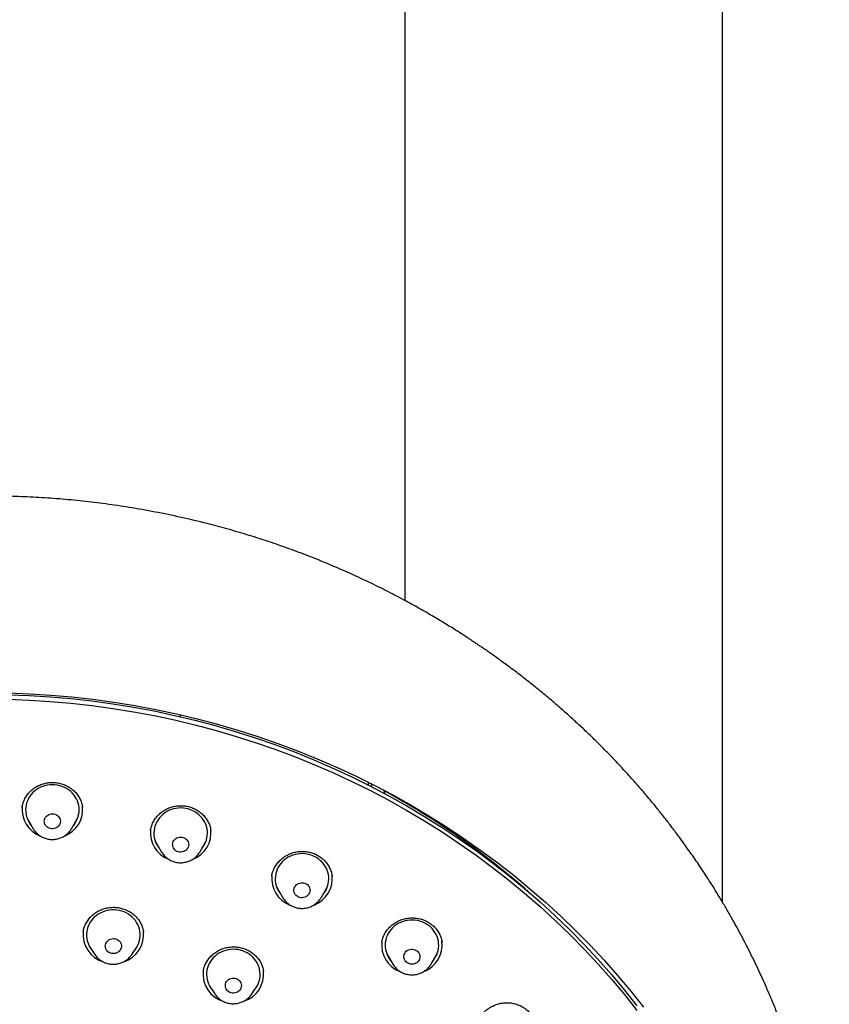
# Model space of a CAD drawing. Header units: millimetres. Extents: x 8 to 1577, y 12 to 2536.
# Tile 58 of 65: x 772 to 817, y 2166 to 2221. Entities that reach past the tile are written whole.
import ezdxf

# ---------------------------------------------------------------- set-up
doc = ezdxf.new("R2010")
doc.units = ezdxf.units.MM

msp = doc.modelspace()

# ---------------------------------------------------------------- linework, layer by layer
at = {"color": 7, "linetype": 'Continuous', "lineweight": 30}
for p, q in [((793.199, 2319.391), (793.199, 2188.208)), ((810.999, 2171.317), (810.999, 2319.391)), ((780.615, 2181.816), (780.615, 2181.706)), ((791.174, 2177.868), (791.164, 2178.017)), ((791.349, 2177.782), (791.338, 2177.94)), ((792.076, 2177.394), (792.046, 2177.572)), ((771.768, 2176.632), (771.767, 2176.625)), ((772.047, 2176.013), (772.391, 2175.43)), ((772.198, 2175.757), (772.153, 2175.801)), ((774.53, 2175.43), (774.874, 2176.013)), ((774.762, 2175.795), (774.725, 2175.76)), ((774.53, 2175.43), (774.523, 2175.418)), ((778.955, 2175.332), (778.954, 2175.324)), ((782.34, 2175.335), (782.339, 2175.342)), ((779.234, 2174.712), (779.578, 2174.128)), ((781.718, 2174.128), (782.061, 2174.712)), ((779.386, 2174.454), (779.345, 2174.494)), ((779.578, 2174.128), (779.573, 2174.137)), ((781.718, 2174.128), (781.709, 2174.115)), ((781.95, 2174.496), (781.913, 2174.461)), ((785.75, 2172.781), (785.746, 2172.762)), ((786.029, 2172.156), (786.373, 2171.572)), ((788.513, 2171.572), (788.856, 2172.156)), ((788.747, 2171.942), (788.71, 2171.907)), ((788.513, 2171.572), (788.504, 2171.558)), ((775.19, 2169.67), (775.188, 2169.646)), ((778.564, 2169.642), (778.562, 2169.657)), ((775.529, 2168.866), (775.839, 2168.396)), ((775.574, 2168.799), (775.565, 2168.808)), ((777.916, 2168.396), (778.226, 2168.866)), ((778.193, 2168.813), (778.185, 2168.805)), ((795.292, 2169.065), (795.289, 2169.077)), ((792.187, 2168.437), (792.53, 2167.854)), ((794.67, 2167.854), (795.014, 2168.437)), ((794.906, 2168.227), (794.869, 2168.191)), ((781.914, 2167.451), (781.911, 2167.429)), ((785.285, 2167.453), (785.284, 2167.465)), ((782.25, 2166.656), (782.56, 2166.186)), ((782.295, 2166.589), (782.278, 2166.607)), ((784.637, 2166.186), (784.947, 2166.656)), ((784.637, 2166.186), (784.629, 2166.174))]:
    msp.add_line(p, q, dxfattribs=at)
at = {"color": 7, "linetype": 'Continuous', "lineweight": 30, "flags": 128}
for points in [[(770.979, 2182.93), (772.156, 2182.887), (773.332, 2182.815), (774.505, 2182.713), (775.675, 2182.583), (776.841, 2182.424), (778.002, 2182.237), (779.157, 2182.021), (780.306, 2181.777), (781.448, 2181.504), (782.582, 2181.204), (783.707, 2180.875), (784.822, 2180.52), (785.928, 2180.136), (787.022, 2179.726), (788.104, 2179.289), (789.174, 2178.826), (790.231, 2178.336), (791.273, 2177.821), (792.301, 2177.28), (793.313, 2176.714), (794.31, 2176.123), (795.289, 2175.508), (796.251, 2174.869), (797.195, 2174.207), (798.12, 2173.521), (799.026, 2172.813), (799.912, 2172.084), (800.777, 2171.332), (801.621, 2170.56), (802.443, 2169.767), (803.243, 2168.954), (804.019, 2168.121), (804.773, 2167.27), (805.502, 2166.401), (806.207, 2165.514)], [(770.991, 2183.028), (772.18, 2182.984), (773.367, 2182.911), (774.552, 2182.809), (775.733, 2182.678), (776.911, 2182.517), (778.084, 2182.328), (779.251, 2182.11), (780.411, 2181.863), (781.564, 2181.588), (782.71, 2181.284), (783.846, 2180.953), (784.973, 2180.593), (786.089, 2180.206), (787.194, 2179.792), (788.287, 2179.351), (789.368, 2178.882), (790.435, 2178.388), (791.488, 2177.867), (792.526, 2177.321), (793.549, 2176.749), (794.555, 2176.153), (795.544, 2175.532), (796.516, 2174.886), (797.469, 2174.217), (798.404, 2173.525), (799.318, 2172.81), (800.213, 2172.073), (801.087, 2171.314), (801.939, 2170.534), (802.769, 2169.733), (803.577, 2168.912), (804.362, 2168.071), (805.122, 2167.212), (805.859, 2166.333), (806.571, 2165.438)], [(770.979, 2182.674), (772.156, 2182.631), (773.332, 2182.558), (774.505, 2182.457), (775.675, 2182.327), (776.841, 2182.168), (778.002, 2181.98), (779.157, 2181.764), (780.306, 2181.52), (781.448, 2181.248), (782.582, 2180.947), (783.707, 2180.619), (784.822, 2180.263), (785.928, 2179.88), (787.022, 2179.47), (788.104, 2179.033), (789.174, 2178.569), (790.231, 2178.08), (791.273, 2177.564), (792.301, 2177.023), (793.313, 2176.457), (794.31, 2175.866), (795.289, 2175.251), (796.251, 2174.613), (797.195, 2173.95), (798.12, 2173.265), (799.026, 2172.557), (799.912, 2171.827), (800.777, 2171.076), (801.621, 2170.303), (802.443, 2169.51), (803.243, 2168.697), (804.019, 2167.865), (804.773, 2167.014), (805.502, 2166.144), (806.207, 2165.257)], [(774.636, 2175.609), (774.655, 2175.632), (774.734, 2175.74), (774.802, 2175.853), (774.858, 2175.972), (774.902, 2176.096), (774.934, 2176.222), (774.954, 2176.351), (774.961, 2176.481), (774.955, 2176.611), (774.936, 2176.74), (774.905, 2176.867), (774.861, 2176.991), (774.805, 2177.11), (774.738, 2177.224), (774.66, 2177.331), (774.572, 2177.432), (774.474, 2177.524), (774.368, 2177.607), (774.254, 2177.681), (774.133, 2177.745), (774.006, 2177.798), (773.875, 2177.84), (773.74, 2177.87), (773.603, 2177.888), (773.465, 2177.895), (773.326, 2177.889), (773.189, 2177.871), (773.054, 2177.842), (772.923, 2177.801), (772.796, 2177.749), (772.675, 2177.686), (772.56, 2177.612), (772.453, 2177.529), (772.355, 2177.438), (772.266, 2177.338), (772.188, 2177.23), (772.12, 2177.117), (772.064, 2176.998), (772.019, 2176.875), (771.987, 2176.748), (771.968, 2176.619), (771.961, 2176.489), (771.967, 2176.359), (771.985, 2176.23), (772.017, 2176.103), (772.06, 2175.98), (772.116, 2175.86), (772.183, 2175.746), (772.261, 2175.639), (772.285, 2175.609)], [(781.823, 2174.308), (781.837, 2174.325), (781.916, 2174.431), (781.985, 2174.545), (782.042, 2174.663), (782.087, 2174.786), (782.12, 2174.913), (782.14, 2175.042), (782.148, 2175.172), (782.142, 2175.302), (782.124, 2175.431), (782.094, 2175.558), (782.051, 2175.682), (781.996, 2175.801), (781.93, 2175.915), (781.852, 2176.023), (781.765, 2176.124), (781.668, 2176.217), (781.562, 2176.301), (781.448, 2176.376), (781.328, 2176.44), (781.201, 2176.493), (781.07, 2176.536), (780.936, 2176.567), (780.799, 2176.586), (780.66, 2176.593), (780.522, 2176.588), (780.385, 2176.571), (780.249, 2176.542), (780.118, 2176.502), (779.99, 2176.45), (779.869, 2176.388), (779.754, 2176.315), (779.647, 2176.233), (779.548, 2176.142), (779.458, 2176.042), (779.379, 2175.935), (779.311, 2175.822), (779.254, 2175.704), (779.209, 2175.581), (779.176, 2175.454), (779.155, 2175.325), (779.148, 2175.195), (779.153, 2175.065), (779.171, 2174.936), (779.202, 2174.809), (779.245, 2174.685), (779.299, 2174.566), (779.366, 2174.451), (779.443, 2174.343), (779.472, 2174.308)], [(773.418, 2175.425), (773.343, 2175.437), (773.271, 2175.462), (773.205, 2175.498), (773.146, 2175.543), (773.096, 2175.598), (773.057, 2175.659), (773.029, 2175.726), (773.014, 2175.796), (773.011, 2175.868), (773.022, 2175.939), (773.045, 2176.007), (773.08, 2176.071), (773.126, 2176.128), (773.182, 2176.177), (773.245, 2176.217), (773.315, 2176.246), (773.389, 2176.263), (773.465, 2176.268), (773.541, 2176.262), (773.615, 2176.243), (773.684, 2176.213), (773.747, 2176.172), (773.802, 2176.122), (773.846, 2176.063), (773.88, 2175.999), (773.902, 2175.93), (773.91, 2175.859), (773.906, 2175.787), (773.89, 2175.718), (773.86, 2175.651), (773.82, 2175.591), (773.769, 2175.537), (773.709, 2175.493), (773.642, 2175.458), (773.57, 2175.435), (773.494, 2175.424), (773.418, 2175.425)], [(780.521, 2174.138), (780.45, 2174.164), (780.384, 2174.201), (780.327, 2174.248), (780.278, 2174.303), (780.24, 2174.365), (780.214, 2174.433), (780.2, 2174.503), (780.199, 2174.575), (780.211, 2174.646), (780.236, 2174.714), (780.272, 2174.777), (780.319, 2174.833), (780.376, 2174.881), (780.441, 2174.919), (780.511, 2174.947), (780.585, 2174.963), (780.662, 2174.966), (780.737, 2174.958), (780.811, 2174.938), (780.879, 2174.906), (780.941, 2174.864), (780.995, 2174.813), (781.038, 2174.754), (781.07, 2174.689), (781.09, 2174.62), (781.098, 2174.549), (781.092, 2174.477), (781.074, 2174.408), (781.043, 2174.342), (781.001, 2174.282), (780.949, 2174.23), (780.888, 2174.186), (780.82, 2174.153), (780.748, 2174.132), (780.672, 2174.122), (780.596, 2174.124), (780.521, 2174.138)], [(788.618, 2171.751), (788.627, 2171.762), (788.707, 2171.868), (788.776, 2171.981), (788.834, 2172.1), (788.88, 2172.222), (788.913, 2172.349), (788.934, 2172.477), (788.943, 2172.607), (788.938, 2172.738), (788.921, 2172.867), (788.891, 2172.994), (788.849, 2173.118), (788.795, 2173.238), (788.729, 2173.352), (788.652, 2173.461), (788.565, 2173.562), (788.469, 2173.655), (788.363, 2173.74), (788.25, 2173.815), (788.13, 2173.88), (788.004, 2173.934), (787.873, 2173.977), (787.739, 2174.009), (787.602, 2174.029), (787.464, 2174.037), (787.325, 2174.032), (787.188, 2174.016), (787.053, 2173.988), (786.921, 2173.948), (786.793, 2173.898), (786.671, 2173.836), (786.556, 2173.764), (786.448, 2173.682), (786.349, 2173.591), (786.259, 2173.492), (786.179, 2173.386), (786.11, 2173.273), (786.052, 2173.155), (786.006, 2173.032), (785.972, 2172.906), (785.951, 2172.777), (785.943, 2172.647), (785.947, 2172.517), (785.965, 2172.388), (785.994, 2172.26), (786.037, 2172.136), (786.091, 2172.017), (786.157, 2171.902), (786.233, 2171.794), (786.267, 2171.751)], [(787.237, 2171.612), (787.172, 2171.65), (787.115, 2171.698), (787.068, 2171.754), (787.031, 2171.817), (787.006, 2171.885), (786.994, 2171.956), (786.995, 2172.027), (787.008, 2172.098), (787.034, 2172.165), (787.072, 2172.228), (787.121, 2172.283), (787.178, 2172.33), (787.244, 2172.367), (787.315, 2172.393), (787.39, 2172.407), (787.466, 2172.41), (787.542, 2172.4), (787.614, 2172.379), (787.682, 2172.346), (787.743, 2172.302), (787.795, 2172.25), (787.838, 2172.19), (787.868, 2172.125), (787.887, 2172.055), (787.893, 2171.984), (787.886, 2171.912), (787.866, 2171.843), (787.834, 2171.778), (787.79, 2171.719), (787.737, 2171.668), (787.675, 2171.626), (787.607, 2171.594), (787.534, 2171.573), (787.458, 2171.565), (787.382, 2171.569), (787.307, 2171.584), (787.237, 2171.612)], [(778.067, 2168.625), (778.12, 2168.695), (778.192, 2168.806), (778.253, 2168.923), (778.303, 2169.045), (778.34, 2169.17), (778.364, 2169.298), (778.376, 2169.428), (778.375, 2169.558), (778.361, 2169.688), (778.335, 2169.816), (778.296, 2169.941), (778.245, 2170.062), (778.183, 2170.178), (778.109, 2170.288), (778.025, 2170.392), (777.931, 2170.487), (777.828, 2170.574), (777.717, 2170.652), (777.598, 2170.72), (777.474, 2170.777), (777.345, 2170.823), (777.211, 2170.858), (777.075, 2170.881), (776.937, 2170.892), (776.798, 2170.892), (776.66, 2170.879), (776.524, 2170.854), (776.391, 2170.817), (776.262, 2170.77), (776.139, 2170.711), (776.021, 2170.642), (775.911, 2170.562), (775.81, 2170.474), (775.717, 2170.377), (775.634, 2170.273), (775.562, 2170.162), (775.501, 2170.045), (775.452, 2169.923), (775.415, 2169.798), (775.39, 2169.67), (775.378, 2169.54), (775.379, 2169.41), (775.393, 2169.28), (775.419, 2169.152), (775.458, 2169.027), (775.509, 2168.906), (775.572, 2168.79), (775.645, 2168.68), (775.688, 2168.625)], [(794.776, 2168.033), (794.779, 2168.037), (794.86, 2168.143), (794.93, 2168.256), (794.988, 2168.374), (795.035, 2168.496), (795.069, 2168.623), (795.091, 2168.751), (795.1, 2168.881), (795.096, 2169.011), (795.08, 2169.14), (795.051, 2169.268), (795.009, 2169.392), (794.956, 2169.512), (794.891, 2169.627), (794.815, 2169.736), (794.728, 2169.838), (794.632, 2169.932), (794.527, 2170.017), (794.415, 2170.092), (794.295, 2170.158), (794.169, 2170.213), (794.039, 2170.257), (793.905, 2170.289), (793.768, 2170.309), (793.63, 2170.318), (793.491, 2170.314), (793.354, 2170.299), (793.218, 2170.272), (793.086, 2170.233), (792.958, 2170.182), (792.836, 2170.121), (792.72, 2170.05), (792.612, 2169.969), (792.512, 2169.878), (792.421, 2169.78), (792.341, 2169.674), (792.271, 2169.562), (792.212, 2169.444), (792.166, 2169.321), (792.131, 2169.195), (792.11, 2169.066), (792.1, 2168.936), (792.104, 2168.806), (792.121, 2168.677), (792.15, 2168.55), (792.191, 2168.425), (792.245, 2168.305), (792.31, 2168.19), (792.386, 2168.081), (792.425, 2168.033)], [(776.777, 2168.449), (776.704, 2168.471), (776.637, 2168.504), (776.576, 2168.548), (776.524, 2168.6), (776.482, 2168.66), (776.451, 2168.726), (776.433, 2168.795), (776.427, 2168.867), (776.435, 2168.938), (776.455, 2169.007), (776.487, 2169.072), (776.531, 2169.131), (776.584, 2169.182), (776.646, 2169.224), (776.715, 2169.256), (776.788, 2169.276), (776.864, 2169.284), (776.94, 2169.28), (777.014, 2169.264), (777.085, 2169.237), (777.149, 2169.198), (777.206, 2169.15), (777.253, 2169.094), (777.289, 2169.031), (777.314, 2168.963), (777.326, 2168.892), (777.325, 2168.821), (777.311, 2168.75), (777.285, 2168.683), (777.247, 2168.621), (777.198, 2168.565), (777.14, 2168.519), (777.075, 2168.482), (777.004, 2168.456), (776.929, 2168.441), (776.853, 2168.439), (776.777, 2168.449)], [(784.788, 2166.415), (784.807, 2166.439), (784.884, 2166.548), (784.95, 2166.662), (785.004, 2166.782), (785.047, 2166.906), (785.077, 2167.033), (785.094, 2167.162), (785.098, 2167.293), (785.09, 2167.423), (785.069, 2167.551), (785.036, 2167.678), (784.99, 2167.8), (784.932, 2167.919), (784.863, 2168.032), (784.784, 2168.138), (784.694, 2168.237), (784.594, 2168.328), (784.487, 2168.41), (784.371, 2168.482), (784.249, 2168.544), (784.122, 2168.595), (783.99, 2168.635), (783.855, 2168.663), (783.717, 2168.679), (783.579, 2168.683), (783.44, 2168.676), (783.303, 2168.656), (783.169, 2168.624), (783.038, 2168.581), (782.912, 2168.527), (782.792, 2168.462), (782.679, 2168.387), (782.573, 2168.303), (782.477, 2168.21), (782.39, 2168.108), (782.313, 2168), (782.247, 2167.886), (782.193, 2167.766), (782.151, 2167.642), (782.121, 2167.515), (782.103, 2167.385), (782.099, 2167.255), (782.107, 2167.125), (782.128, 2166.997), (782.161, 2166.87), (782.207, 2166.747), (782.265, 2166.629), (782.334, 2166.516), (782.409, 2166.415)], [(793.322, 2167.937), (793.266, 2167.986), (793.22, 2168.043), (793.185, 2168.106), (793.162, 2168.175), (793.151, 2168.246), (793.153, 2168.317), (793.168, 2168.388), (793.196, 2168.455), (793.235, 2168.516), (793.285, 2168.571), (793.343, 2168.616), (793.41, 2168.652), (793.481, 2168.677), (793.556, 2168.69), (793.633, 2168.691), (793.708, 2168.68), (793.78, 2168.657), (793.847, 2168.622), (793.907, 2168.578), (793.959, 2168.525), (793.999, 2168.464), (794.029, 2168.398), (794.046, 2168.328), (794.05, 2168.257), (794.041, 2168.185), (794.02, 2168.116), (793.986, 2168.052), (793.942, 2167.994), (793.887, 2167.944), (793.825, 2167.903), (793.756, 2167.872), (793.682, 2167.853), (793.606, 2167.846), (793.53, 2167.851), (793.456, 2167.869), (793.386, 2167.897), (793.322, 2167.937)], [(794.67, 2167.854), (794.665, 2167.845), (794.661, 2167.839)], [(783.403, 2166.27), (783.338, 2166.307), (783.279, 2166.353), (783.23, 2166.408), (783.192, 2166.47), (783.165, 2166.538), (783.151, 2166.608), (783.15, 2166.68), (783.161, 2166.751), (783.185, 2166.819), (783.221, 2166.882), (783.268, 2166.938), (783.324, 2166.987), (783.389, 2167.026), (783.459, 2167.053), (783.533, 2167.07), (783.609, 2167.074), (783.685, 2167.066), (783.759, 2167.047), (783.827, 2167.016), (783.89, 2166.974), (783.943, 2166.923), (783.987, 2166.864), (784.02, 2166.8), (784.041, 2166.731), (784.048, 2166.659), (784.043, 2166.588), (784.026, 2166.518), (783.995, 2166.452), (783.954, 2166.392), (783.902, 2166.339), (783.841, 2166.295), (783.774, 2166.262), (783.701, 2166.24), (783.626, 2166.229), (783.55, 2166.231), (783.475, 2166.245), (783.403, 2166.27)]]:
    msp.add_lwpolyline(points, dxfattribs=at)
at = {"color": 7, "linetype": 'Continuous', "lineweight": 30}
for centre, radius, start, end in [((770.895, 2138.685), 44.247, 48.6407, 61.4347), ((773.35, 2176.502), 1.587, 173.1473, 248.9807), ((773.571, 2176.501), 1.586, 290.8503, 7.7493), ((780.538, 2175.201), 1.587, 173.5617, 249.0309), ((780.759, 2175.2), 1.586, 290.8977, 7.7503), ((787.333, 2172.645), 1.588, 173.9647, 249.0681), ((787.553, 2172.643), 1.586, 290.8462, 7.7493), ((776.982, 2169.501), 1.591, 287.5148, 7.6813), ((776.777, 2169.504), 1.596, 173.3461, 253.4051), ((793.491, 2168.926), 1.588, 173.8478, 249.0966), ((793.711, 2168.925), 1.586, 290.8101, 7.7485), ((783.498, 2167.295), 1.597, 174.0375, 253.343), ((783.703, 2167.293), 1.593, 287.6828, 5.989)]:
    msp.add_arc(centre, radius, start, end, dxfattribs=at)
for points, knots in [([(816.979, 2151.825), (816.975, 2151.89), (816.968, 2152.011), (816.957, 2152.186), (816.946, 2152.343), (816.935, 2152.494), (816.923, 2152.659), (816.909, 2152.842), (816.89, 2153.07), (816.866, 2153.346), (816.835, 2153.675), (816.796, 2154.047), (816.749, 2154.463), (816.692, 2154.926), (816.624, 2155.426), (816.544, 2155.963), (816.444, 2156.583), (816.323, 2157.261), (816.183, 2157.973), (816.039, 2158.649), (815.891, 2159.291), (815.742, 2159.897), (815.593, 2160.469), (815.463, 2160.939), (815.355, 2161.316), (815.269, 2161.607), (815.185, 2161.886), (815.103, 2162.153), (815.022, 2162.406), (814.947, 2162.638), (814.88, 2162.844), (814.823, 2163.012), (814.778, 2163.145), (814.744, 2163.245), (814.716, 2163.326), (814.689, 2163.406), (814.655, 2163.502), (814.613, 2163.622), (814.551, 2163.796), (814.468, 2164.026), (814.364, 2164.308), (814.25, 2164.613), (814.125, 2164.936), (813.99, 2165.278), (813.834, 2165.661), (813.656, 2166.089), (813.451, 2166.562), (813.229, 2167.06), (812.992, 2167.573), (812.74, 2168.099), (812.475, 2168.634), (812.2, 2169.171), (811.921, 2169.695), (811.647, 2170.196), (811.361, 2170.701), (811.067, 2171.206), (810.764, 2171.709), (810.472, 2172.182), (810.189, 2172.627), (809.917, 2173.044), (809.656, 2173.434), (809.41, 2173.795), (809.177, 2174.129), (808.946, 2174.454), (808.707, 2174.785), (808.423, 2175.17), (808.088, 2175.614), (807.696, 2176.118), (807.269, 2176.651), (806.805, 2177.212), (806.302, 2177.799), (805.76, 2178.412), (805.193, 2179.027), (804.614, 2179.634), (804.037, 2180.216), (803.459, 2180.779), (802.886, 2181.318), (802.316, 2181.835), (801.717, 2182.362), (801.087, 2182.896), (800.43, 2183.432), (799.784, 2183.94), (799.247, 2184.348), (798.822, 2184.663), (798.513, 2184.887), (798.227, 2185.091), (797.971, 2185.272), (797.743, 2185.43), (797.546, 2185.566), (797.378, 2185.68), (797.236, 2185.775), (797.113, 2185.858), (796.991, 2185.939), (796.855, 2186.029), (796.681, 2186.143), (796.46, 2186.286), (796.188, 2186.46), (795.875, 2186.657), (795.539, 2186.865), (795.186, 2187.079), (794.817, 2187.299), (794.421, 2187.53), (794.007, 2187.765), (793.586, 2187.999), (792.977, 2188.33), (792.18, 2188.746), (791.13, 2189.263), (790.021, 2189.776), (788.855, 2190.279), (787.707, 2190.738), (786.578, 2191.157), (785.466, 2191.54), (784.356, 2191.892), (783.245, 2192.216), (782.018, 2192.543), (780.676, 2192.863), (779.217, 2193.165), (777.812, 2193.413), (776.46, 2193.613), (775.159, 2193.77), (773.855, 2193.894), (772.548, 2193.984), (771.239, 2194.039), (769.889, 2194.06), (768.5, 2194.044), (767.071, 2193.986), (765.646, 2193.887), (764.224, 2193.747), (762.807, 2193.568), (761.396, 2193.348), (760.093, 2193.107), (758.896, 2192.853), (757.797, 2192.595), (756.689, 2192.308), (755.566, 2191.989), (754.428, 2191.636), (753.276, 2191.247), (752.227, 2190.864), (751.282, 2190.494), (750.442, 2190.148), (749.598, 2189.781), (748.759, 2189.397), (747.94, 2189.003), (747.154, 2188.607), (746.398, 2188.209), (745.674, 2187.811), (744.981, 2187.415), (744.45, 2187.1), (744.069, 2186.868), (743.826, 2186.719), (743.589, 2186.571), (743.36, 2186.425), (743.144, 2186.287), (742.944, 2186.158), (742.769, 2186.043), (742.62, 2185.945), (742.503, 2185.867), (742.408, 2185.804), (742.313, 2185.74), (742.196, 2185.661), (742.024, 2185.544), (741.8, 2185.389), (741.526, 2185.199), (741.229, 2184.988), (740.905, 2184.754), (740.556, 2184.498), (740.181, 2184.217), (739.784, 2183.913), (739.365, 2183.584), (738.924, 2183.231), (738.466, 2182.853), (737.895, 2182.371), (737.235, 2181.792), (736.504, 2181.122), (735.811, 2180.46), (735.156, 2179.806), (734.537, 2179.163), (733.962, 2178.544), (733.431, 2177.949), (732.938, 2177.379), (732.468, 2176.816), (732.01, 2176.25), (731.492, 2175.587), (730.914, 2174.817), (730.282, 2173.932), (729.659, 2173.012), (729.047, 2172.056), (728.45, 2171.069), (727.871, 2170.052), (727.315, 2169.011), (726.898, 2168.176), (726.604, 2167.558), (726.423, 2167.168), (726.245, 2166.774), (726.07, 2166.377), (725.9, 2165.977), (725.735, 2165.581), (725.576, 2165.188), (725.43, 2164.814), (725.297, 2164.466), (725.182, 2164.158), (725.085, 2163.892), (725.008, 2163.675), (724.948, 2163.504), (724.902, 2163.373), (724.862, 2163.258), (724.821, 2163.138), (724.771, 2162.99), (724.711, 2162.808), (724.64, 2162.594), (724.561, 2162.348), (724.473, 2162.067), (724.376, 2161.752), (724.275, 2161.413), (724.172, 2161.054), (724.066, 2160.676), (723.957, 2160.269), (723.847, 2159.844), (723.708, 2159.279), (723.55, 2158.593), (723.388, 2157.824), (723.252, 2157.114), (723.137, 2156.459), (723.037, 2155.832), (722.954, 2155.252), (722.884, 2154.719), (722.826, 2154.23), (722.776, 2153.765), (722.734, 2153.326), (722.698, 2152.911), (722.668, 2152.525), (722.643, 2152.166), (722.629, 2151.935), (722.623, 2151.825)], [0, 0, 0, 0, 0.001371, 0.002561, 0.003648, 0.004723, 0.005941, 0.007304, 0.008812, 0.011005, 0.013446, 0.016135, 0.019291, 0.022732, 0.026457, 0.030467, 0.034762, 0.040356, 0.045703, 0.050801, 0.055651, 0.06025, 0.064601, 0.068703, 0.071021, 0.073251, 0.075393, 0.077448, 0.079414, 0.08125, 0.082839, 0.084174, 0.085157, 0.085934, 0.086507, 0.087055, 0.087796, 0.088732, 0.089861, 0.091877, 0.094107, 0.096492, 0.099032, 0.101728, 0.104579, 0.108139, 0.111914, 0.115906, 0.120113, 0.124312, 0.128705, 0.133196, 0.137532, 0.141702, 0.145705, 0.150209, 0.154482, 0.158523, 0.162333, 0.165982, 0.16939, 0.172557, 0.175483, 0.178264, 0.181218, 0.18437, 0.188668, 0.193286, 0.198224, 0.203483, 0.209062, 0.214961, 0.22118, 0.227142, 0.233064, 0.23885, 0.244498, 0.25001, 0.255385, 0.261641, 0.267701, 0.273566, 0.279234, 0.282125, 0.284886, 0.287385, 0.289619, 0.291589, 0.293294, 0.294736, 0.295913, 0.296934, 0.297897, 0.29903, 0.300409, 0.302353, 0.304639, 0.307269, 0.310243, 0.313035, 0.316074, 0.31936, 0.322787, 0.326194, 0.329581, 0.33748, 0.345262, 0.354374, 0.363321, 0.372102, 0.380478, 0.388706, 0.396868, 0.404984, 0.413053, 0.42355, 0.433967, 0.444304, 0.453467, 0.46261, 0.471752, 0.480894, 0.490036, 0.499177, 0.509149, 0.519121, 0.529094, 0.539067, 0.549041, 0.559016, 0.56899, 0.576828, 0.584687, 0.592698, 0.600881, 0.609239, 0.617769, 0.626473, 0.632783, 0.639181, 0.645667, 0.652238, 0.65869, 0.664908, 0.670894, 0.676796, 0.682452, 0.687861, 0.689919, 0.691939, 0.693921, 0.695865, 0.697732, 0.699383, 0.700925, 0.702195, 0.703194, 0.703921, 0.704631, 0.705632, 0.706926, 0.709071, 0.711444, 0.71404, 0.716858, 0.719963, 0.723301, 0.72687, 0.73067, 0.734703, 0.738968, 0.7434, 0.75073, 0.757833, 0.764709, 0.771357, 0.777779, 0.783973, 0.789605, 0.795035, 0.800268, 0.805496, 0.810814, 0.81852, 0.826407, 0.834474, 0.842721, 0.851144, 0.859675, 0.868292, 0.876995, 0.880136, 0.883287, 0.88645, 0.889624, 0.892809, 0.896005, 0.899063, 0.902118, 0.90485, 0.907258, 0.909343, 0.911105, 0.912326, 0.913336, 0.914155, 0.915003, 0.916149, 0.917592, 0.919225, 0.921123, 0.923286, 0.925714, 0.928406, 0.931077, 0.933967, 0.937074, 0.940379, 0.943672, 0.949934, 0.955925, 0.961044, 0.965946, 0.970632, 0.975101, 0.978909, 0.982543, 0.986005, 0.989279, 0.992313, 0.995108, 0.997668, 1, 1, 1, 1]), ([(771.766, 2176.625), (771.769, 2176.644), (771.777, 2176.706), (771.803, 2176.809), (771.843, 2176.934), (771.895, 2177.057), (771.957, 2177.176), (772.03, 2177.291), (772.111, 2177.399), (772.201, 2177.5), (772.299, 2177.593), (772.404, 2177.678), (772.515, 2177.754), (772.632, 2177.821), (772.756, 2177.879), (772.884, 2177.929), (773.017, 2177.968), (773.153, 2177.998), (773.291, 2178.017), (773.429, 2178.025), (773.567, 2178.022), (773.703, 2178.009), (773.838, 2177.986), (773.97, 2177.952), (774.1, 2177.908), (774.226, 2177.854), (774.348, 2177.791), (774.464, 2177.718), (774.574, 2177.637), (774.676, 2177.548), (774.769, 2177.452), (774.853, 2177.35), (774.928, 2177.242), (774.993, 2177.128), (775.05, 2177.008), (775.096, 2176.884), (775.132, 2176.759), (775.147, 2176.675), (775.154, 2176.635)], [0, 0, 0, 0, 0.012437, 0.040558, 0.068974, 0.097613, 0.126388, 0.155201, 0.183924, 0.21247, 0.240776, 0.268814, 0.296605, 0.324517, 0.352619, 0.380874, 0.409228, 0.437613, 0.46594, 0.494146, 0.522185, 0.55002, 0.577713, 0.605588, 0.633691, 0.66197, 0.690364, 0.718802, 0.747196, 0.77549, 0.803651, 0.831605, 0.859432, 0.887573, 0.916002, 0.944648, 0.973422, 1, 1, 1, 1]), ([(778.955, 2175.332), (778.96, 2175.365), (778.972, 2175.44), (779.004, 2175.555), (779.048, 2175.677), (779.103, 2175.796), (779.169, 2175.912), (779.244, 2176.023), (779.329, 2176.129), (779.423, 2176.228), (779.525, 2176.32), (779.634, 2176.403), (779.748, 2176.477), (779.868, 2176.541), (779.992, 2176.596), (780.121, 2176.641), (780.254, 2176.677), (780.39, 2176.702), (780.528, 2176.717), (780.667, 2176.722), (780.806, 2176.716), (780.944, 2176.7), (781.078, 2176.673), (781.209, 2176.636), (781.336, 2176.589), (781.459, 2176.532), (781.578, 2176.466), (781.691, 2176.391), (781.798, 2176.306), (781.897, 2176.215), (781.988, 2176.115), (782.07, 2176.01), (782.143, 2175.899), (782.204, 2175.784), (782.256, 2175.665), (782.297, 2175.541), (782.326, 2175.43), (782.336, 2175.361), (782.339, 2175.335)], [0, 0, 0, 0, 0.021331, 0.049469, 0.077356, 0.10549, 0.133906, 0.162535, 0.191294, 0.220084, 0.248781, 0.277301, 0.305582, 0.333597, 0.361388, 0.389309, 0.417428, 0.445707, 0.474091, 0.502515, 0.530885, 0.559141, 0.587236, 0.615134, 0.642904, 0.670879, 0.699089, 0.727484, 0.756001, 0.784569, 0.813101, 0.841541, 0.869853, 0.897959, 0.925948, 0.954248, 0.982829, 1, 1, 1, 1]), ([(772.392, 2175.429), (772.411, 2175.398), (772.45, 2175.335), (772.522, 2175.247), (772.602, 2175.164), (772.69, 2175.089), (772.785, 2175.023), (772.887, 2174.965), (772.994, 2174.917), (773.105, 2174.879), (773.219, 2174.851), (773.336, 2174.834), (773.455, 2174.828), (773.573, 2174.833), (773.691, 2174.849), (773.806, 2174.876), (773.918, 2174.913), (774.026, 2174.961), (774.129, 2175.018), (774.226, 2175.085), (774.315, 2175.16), (774.397, 2175.244), (774.467, 2175.329), (774.505, 2175.39), (774.522, 2175.417)], [0, 0, 0, 0, 0.043034, 0.088343, 0.133743, 0.17924, 0.22484, 0.27054, 0.316338, 0.362227, 0.408197, 0.454239, 0.50034, 0.546487, 0.592663, 0.63885, 0.685033, 0.731195, 0.777318, 0.823386, 0.869382, 0.915292, 0.961104, 1, 1, 1, 1]), ([(779.573, 2174.138), (779.575, 2174.134), (779.595, 2174.096), (779.642, 2174.029), (779.713, 2173.94), (779.794, 2173.857), (779.883, 2173.783), (779.979, 2173.717), (780.081, 2173.66), (780.188, 2173.612), (780.299, 2173.575), (780.414, 2173.548), (780.531, 2173.532), (780.649, 2173.527), (780.768, 2173.532), (780.885, 2173.549), (781.001, 2173.576), (781.113, 2173.614), (781.22, 2173.663), (781.323, 2173.721), (781.419, 2173.788), (781.508, 2173.864), (781.589, 2173.948), (781.657, 2174.031), (781.693, 2174.09), (781.708, 2174.115)], [0, 0, 0, 0, 0.005469, 0.050514, 0.095637, 0.140851, 0.186163, 0.231576, 0.27709, 0.3227, 0.368401, 0.414182, 0.460033, 0.505943, 0.551897, 0.597879, 0.643871, 0.689858, 0.735823, 0.781748, 0.827617, 0.873413, 0.919123, 0.964734, 1, 1, 1, 1]), ([(785.751, 2172.781), (785.751, 2172.782), (785.757, 2172.827), (785.778, 2172.915), (785.815, 2173.042), (785.864, 2173.165), (785.922, 2173.283), (785.991, 2173.395), (786.069, 2173.502), (786.156, 2173.604), (786.253, 2173.699), (786.357, 2173.788), (786.469, 2173.869), (786.588, 2173.941), (786.711, 2174.003), (786.838, 2174.056), (786.968, 2174.097), (787.101, 2174.129), (787.236, 2174.15), (787.373, 2174.162), (787.512, 2174.163), (787.65, 2174.153), (787.788, 2174.133), (787.923, 2174.103), (788.054, 2174.062), (788.181, 2174.012), (788.301, 2173.953), (788.417, 2173.884), (788.526, 2173.807), (788.629, 2173.721), (788.725, 2173.626), (788.813, 2173.525), (788.892, 2173.417), (788.961, 2173.304), (789.021, 2173.185), (789.069, 2173.064), (789.106, 2172.939), (789.128, 2172.846), (789.134, 2172.794), (789.135, 2172.785)], [0, 0, 0, 0, 0.000659, 0.029764, 0.058657, 0.087214, 0.115357, 0.143233, 0.171349, 0.199745, 0.228354, 0.257092, 0.285864, 0.314546, 0.343054, 0.371326, 0.399338, 0.427139, 0.455089, 0.483246, 0.511571, 0.540008, 0.56849, 0.596928, 0.625257, 0.653433, 0.681423, 0.709295, 0.737394, 0.765737, 0.794272, 0.822936, 0.851656, 0.880345, 0.908944, 0.937415, 0.965673, 0.993814, 1, 1, 1, 1]), ([(789.136, 2172.785), (789.136, 2172.787), (789.136, 2172.789), (789.135, 2172.791), (789.135, 2172.791)], [0, 0, 0, 0, 0.932235, 1, 1, 1, 1]), ([(786.182, 2171.897), (786.169, 2171.908), (786.155, 2171.92), (786.143, 2171.933), (786.143, 2171.934)], [0, 0, 0, 0, 0.933626, 1, 1, 1, 1]), ([(786.371, 2171.577), (786.373, 2171.573), (786.393, 2171.535), (786.441, 2171.468), (786.513, 2171.379), (786.594, 2171.297), (786.683, 2171.223), (786.779, 2171.157), (786.881, 2171.101), (786.989, 2171.054), (787.1, 2171.017), (787.215, 2170.991), (787.333, 2170.975), (787.451, 2170.97), (787.569, 2170.977), (787.687, 2170.994), (787.802, 2171.022), (787.914, 2171.06), (788.021, 2171.109), (788.123, 2171.168), (788.219, 2171.236), (788.308, 2171.312), (788.388, 2171.396), (788.454, 2171.478), (788.488, 2171.535), (788.503, 2171.558)], [0, 0, 0, 0, 0.005925, 0.051083, 0.09632, 0.141649, 0.187076, 0.232604, 0.278234, 0.32396, 0.369776, 0.415672, 0.461638, 0.507661, 0.553728, 0.599823, 0.645927, 0.692024, 0.738099, 0.784132, 0.830109, 0.876012, 0.921827, 0.967543, 1, 1, 1, 1]), ([(775.189, 2169.669), (775.196, 2169.706), (775.21, 2169.785), (775.246, 2169.904), (775.293, 2170.026), (775.351, 2170.144), (775.42, 2170.259), (775.498, 2170.369), (775.585, 2170.473), (775.681, 2170.57), (775.784, 2170.659), (775.894, 2170.738), (776.009, 2170.809), (776.129, 2170.87), (776.255, 2170.922), (776.385, 2170.964), (776.52, 2170.997), (776.657, 2171.02), (776.795, 2171.032), (776.934, 2171.034), (777.072, 2171.025), (777.208, 2171.006), (777.341, 2170.976), (777.471, 2170.936), (777.597, 2170.886), (777.72, 2170.827), (777.837, 2170.758), (777.949, 2170.68), (778.054, 2170.594), (778.151, 2170.501), (778.24, 2170.4), (778.318, 2170.294), (778.387, 2170.183), (778.446, 2170.067), (778.495, 2169.946), (778.534, 2169.821), (778.558, 2169.719), (778.566, 2169.659), (778.568, 2169.643)], [0, 0, 0, 0, 0.024784, 0.052757, 0.080982, 0.109492, 0.138216, 0.167068, 0.19595, 0.224736, 0.253342, 0.281704, 0.309798, 0.337664, 0.365665, 0.393861, 0.422214, 0.45067, 0.479161, 0.507595, 0.535912, 0.564064, 0.592016, 0.61984, 0.647872, 0.676135, 0.704578, 0.733137, 0.761742, 0.790306, 0.818774, 0.847115, 0.875245, 0.903264, 0.931614, 0.960246, 0.989086, 1, 1, 1, 1]), ([(791.905, 2169.035), (791.909, 2169.058), (791.918, 2169.125), (791.947, 2169.234), (791.989, 2169.361), (792.043, 2169.485), (792.106, 2169.603), (792.178, 2169.716), (792.259, 2169.82), (792.349, 2169.918), (792.446, 2170.01), (792.553, 2170.094), (792.666, 2170.171), (792.787, 2170.239), (792.913, 2170.299), (793.043, 2170.349), (793.176, 2170.388), (793.311, 2170.417), (793.447, 2170.435), (793.583, 2170.443), (793.72, 2170.44), (793.856, 2170.427), (793.992, 2170.403), (794.126, 2170.369), (794.257, 2170.325), (794.383, 2170.272), (794.503, 2170.209), (794.617, 2170.137), (794.724, 2170.058), (794.823, 2169.97), (794.915, 2169.875), (794.998, 2169.772), (795.073, 2169.663), (795.139, 2169.547), (795.195, 2169.427), (795.24, 2169.303), (795.274, 2169.182), (795.287, 2169.102), (795.293, 2169.065)], [0, 0, 0, 0, 0.015101, 0.043936, 0.072873, 0.101744, 0.13039, 0.158693, 0.186579, 0.214194, 0.242051, 0.27019, 0.298545, 0.327034, 0.355564, 0.384009, 0.412286, 0.440336, 0.468134, 0.495734, 0.523499, 0.551479, 0.579634, 0.607907, 0.636232, 0.664523, 0.692715, 0.720765, 0.74864, 0.77641, 0.804419, 0.832679, 0.861134, 0.889718, 0.918359, 0.946967, 0.975479, 1, 1, 1, 1]), ([(781.912, 2167.451), (781.917, 2167.481), (781.929, 2167.555), (781.961, 2167.669), (782.006, 2167.792), (782.061, 2167.91), (782.126, 2168.024), (782.201, 2168.132), (782.285, 2168.235), (782.379, 2168.333), (782.482, 2168.424), (782.591, 2168.507), (782.707, 2168.581), (782.829, 2168.646), (782.954, 2168.701), (783.083, 2168.745), (783.215, 2168.78), (783.349, 2168.804), (783.486, 2168.818), (783.625, 2168.822), (783.763, 2168.816), (783.901, 2168.799), (784.037, 2168.771), (784.169, 2168.734), (784.297, 2168.687), (784.419, 2168.63), (784.536, 2168.564), (784.647, 2168.49), (784.752, 2168.406), (784.851, 2168.315), (784.941, 2168.215), (785.023, 2168.11), (785.095, 2167.998), (785.157, 2167.882), (785.209, 2167.762), (785.249, 2167.639), (785.274, 2167.54), (785.283, 2167.481), (785.285, 2167.465)], [0, 0, 0, 0, 0.02003, 0.049083, 0.077799, 0.106099, 0.134137, 0.162419, 0.19098, 0.219752, 0.248651, 0.277582, 0.306418, 0.335077, 0.363496, 0.391652, 0.419594, 0.447696, 0.476006, 0.504482, 0.533068, 0.561697, 0.590279, 0.61875, 0.647065, 0.675188, 0.703201, 0.731447, 0.759936, 0.788614, 0.817416, 0.846273, 0.875097, 0.903829, 0.932436, 0.960826, 0.989109, 1, 1, 1, 1]), ([(775.837, 2168.4), (775.84, 2168.394), (775.863, 2168.356), (775.915, 2168.291), (775.992, 2168.205), (776.078, 2168.128), (776.171, 2168.058), (776.271, 2167.998), (776.376, 2167.947), (776.486, 2167.906), (776.6, 2167.875), (776.716, 2167.854), (776.834, 2167.845), (776.953, 2167.847), (777.071, 2167.859), (777.187, 2167.882), (777.3, 2167.916), (777.41, 2167.961), (777.514, 2168.015), (777.613, 2168.079), (777.705, 2168.152), (777.789, 2168.233), (777.86, 2168.314), (777.898, 2168.372), (777.915, 2168.397)], [0, 0, 0, 0, 0.008214, 0.055307, 0.10249, 0.149774, 0.197162, 0.244657, 0.292254, 0.339948, 0.38773, 0.43559, 0.483516, 0.531493, 0.579507, 0.627539, 0.675571, 0.723586, 0.771567, 0.819496, 0.867355, 0.915129, 0.962804, 1, 1, 1, 1]), ([(792.34, 2168.177), (792.33, 2168.186), (792.317, 2168.198), (792.304, 2168.211), (792.3, 2168.216)], [0, 0, 0, 0, 0.668777, 1, 1, 1, 1]), ([(792.531, 2167.854), (792.533, 2167.85), (792.553, 2167.812), (792.601, 2167.746), (792.673, 2167.657), (792.755, 2167.576), (792.844, 2167.502), (792.94, 2167.436), (793.043, 2167.38), (793.15, 2167.334), (793.262, 2167.297), (793.377, 2167.271), (793.494, 2167.256), (793.613, 2167.252), (793.731, 2167.259), (793.848, 2167.276), (793.963, 2167.305), (794.075, 2167.344), (794.182, 2167.393), (794.284, 2167.452), (794.38, 2167.52), (794.468, 2167.597), (794.548, 2167.681), (794.613, 2167.762), (794.646, 2167.817), (794.66, 2167.839)], [0, 0, 0, 0, 0.005479, 0.050752, 0.096106, 0.141551, 0.187095, 0.232741, 0.278488, 0.324332, 0.370265, 0.416279, 0.462362, 0.508502, 0.554686, 0.600896, 0.647115, 0.693327, 0.739515, 0.785662, 0.83175, 0.877765, 0.923691, 0.969517, 1, 1, 1, 1]), ([(782.56, 2166.187), (782.578, 2166.16), (782.618, 2166.102), (782.691, 2166.019), (782.774, 2165.939), (782.865, 2165.868), (782.963, 2165.804), (783.067, 2165.751), (783.175, 2165.707), (783.288, 2165.673), (783.404, 2165.649), (783.521, 2165.637), (783.64, 2165.635), (783.758, 2165.644), (783.875, 2165.664), (783.989, 2165.695), (784.1, 2165.737), (784.206, 2165.788), (784.306, 2165.85), (784.4, 2165.92), (784.487, 2165.999), (784.564, 2166.083), (784.608, 2166.144), (784.629, 2166.174)], [0, 0, 0, 0, 0.040583, 0.088093, 0.135702, 0.183415, 0.231234, 0.279159, 0.327184, 0.3753, 0.423497, 0.471765, 0.520088, 0.568454, 0.616843, 0.665237, 0.713619, 0.761972, 0.810277, 0.858517, 0.906676, 0.954739, 1, 1, 1, 1]), ([(797.201, 2164.297), (797.208, 2164.331), (797.221, 2164.409), (797.256, 2164.527), (797.302, 2164.651), (797.36, 2164.772), (797.427, 2164.89), (797.504, 2165.002), (797.59, 2165.107), (797.683, 2165.204), (797.783, 2165.293), (797.891, 2165.373), (798.005, 2165.445), (798.126, 2165.509), (798.252, 2165.565), (798.384, 2165.611), (798.519, 2165.647), (798.656, 2165.673), (798.795, 2165.688), (798.932, 2165.693), (799.069, 2165.687), (799.204, 2165.671), (799.337, 2165.644), (799.468, 2165.607), (799.597, 2165.56), (799.721, 2165.503), (799.84, 2165.437), (799.953, 2165.362), (800.058, 2165.28), (800.156, 2165.189), (800.244, 2165.092), (800.324, 2164.989), (800.395, 2164.879), (800.456, 2164.763), (800.508, 2164.643), (800.549, 2164.518), (800.577, 2164.408), (800.586, 2164.339), (800.59, 2164.314)], [0, 0, 0, 0, 0.022979, 0.051205, 0.079763, 0.108542, 0.137414, 0.166213, 0.194784, 0.223009, 0.250816, 0.278358, 0.306148, 0.334228, 0.362532, 0.390978, 0.419471, 0.447888, 0.476144, 0.504179, 0.531969, 0.559573, 0.587356, 0.615363, 0.643553, 0.67187, 0.700249, 0.728606, 0.756875, 0.785012, 0.812985, 0.84086, 0.868979, 0.89735, 0.925914, 0.954603, 0.983342, 1, 1, 1, 1])]:
    msp.add_open_spline(points, degree=3, knots=knots, dxfattribs=at)

doc.saveas('drawing.dxf')
